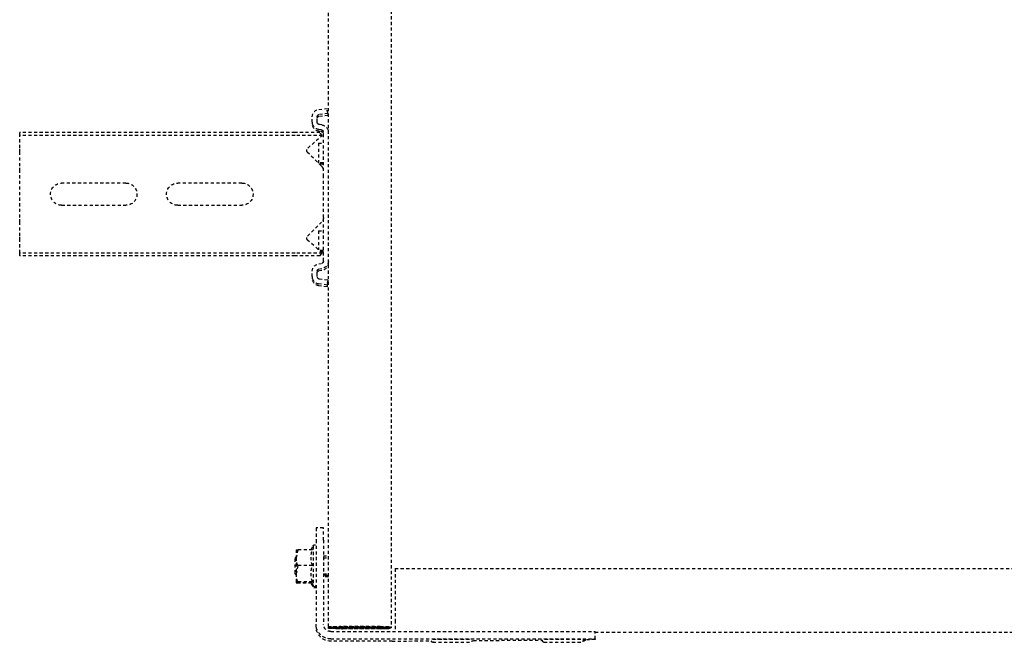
# Model space of a CAD drawing. Header units: centimetres. Extents: x 47725 to 65780, y 1899 to 12037.
# Tile 107 of 156: x 51603 to 51643, y 5363 to 5389. Entities that reach past the tile are written whole.
import ezdxf

# ---------------------------------------------------------------- set-up
doc = ezdxf.new("R2010")
doc.units = ezdxf.units.CM
doc.header["$LTSCALE"] = 0.02
doc.linetypes.add('DASHED2', pattern=[9.525, 6.35, -3.175])
doc.layers.add('CKDRZWI_', color=7, linetype='Continuous')

# ---------------------------------------------------------------- blocks, each defined once
blk = doc.blocks.new('A$7E8814B27261F1')
at = {"color": 7, "linetype": 'DASHED2', "ltscale": 10}
for p, q in [((3987.55, 4575), (3986.42, 4575)), ((3986.42, 4463.5), (3986.42, 4575)), ((3987.55, 4463.5), (3987.55, 4575)), ((3992.65, 4575), (3987.55, 4575)), ((3994.41, 4575), (3992.65, 4575)), ((4000.01, 4575), (3994.41, 4575)), ((4001.92, 4575), (4000.01, 4575)), ((4020.83, 4575), (4001.92, 4575)), ((4022.74, 4575), (4020.83, 4575)), ((4028.34, 4575), (4022.74, 4575)), ((4030.1, 4575), (4028.34, 4575)), ((4035.2, 4575), (4030.1, 4575)), ((4036.33, 4575), (4035.2, 4575)), ((4035.2, 4463.5), (4035.2, 4575)), ((4036.33, 4463.5), (4036.33, 4575)), ((4006.87, 4532), (4006.87, 4558)), ((4015.87, 4558), (4015.87, 4532)), ((4006.87, 4485), (4006.87, 4511)), ((4015.87, 4511), (4015.87, 4485)), ((3986.42, 4453.45), (3986.42, 4463.5)), ((3987.55, 4452.46), (3987.55, 4463.5)), ((4035.2, 4452.46), (4035.2, 4463.5)), ((4036.33, 4453.45), (4036.33, 4463.5)), ((4155.41, 4462.42), (4158.64, 4463)), ((4155.41, 4456.43), (4155.41, 4462.42)), ((4155.44, 4463), (4158.64, 4463)), ((4158.94, 4463.5), (4158.44, 4463)), ((4158.64, 4463), (4165.14, 4463)), ((4164.94, 4463.5), (4158.94, 4463.5)), ((4161.87, 4462.42), (4165.14, 4463)), ((4161.87, 4456.43), (4161.87, 4462.42)), ((4165.4, 4463.5), (4164.94, 4463.5)), ((4165.44, 4463), (4164.94, 4463.5)), ((4165.14, 4463), (4168.44, 4463)), ((4168.41, 4456.43), (4168.41, 4462.42)), ((4168.44, 4463), (4168.9, 4463)), ((4168.47, 4456.43), (4168.47, 4462.42)), ((4168.87, 4456.76), (4168.87, 4462.42)), ((4168.93, 4456.72), (4168.93, 4462.42)), ((3992.65, 4458.33), (3987.55, 4452.46)), ((4000.01, 4452.79), (3994.41, 4458.39)), ((4028.34, 4458.39), (4022.74, 4452.79)), ((4035.2, 4452.46), (4030.1, 4458.33)), ((3982.17, 4456.5), (3979.98, 4456.5)), ((3982.17, 4454.5), (3979.98, 4454.5)), ((3982.17, 4456.5), (3982.89, 4456.5)), ((3990.7, 4454), (3998.7, 4454)), ((3990.7, 4454), (3990.7, 4452)), ((3998.7, 4454), (3998.8, 4454)), ((3998.7, 4452), (3998.7, 4454)), ((4026.2, 4454), (4033.86, 4454)), ((4026.2, 4454), (4026.2, 4452)), ((4044.78, 4456.5), (4042.58, 4456.5)), ((4044.78, 4454.5), (4042.58, 4454.5)), ((4044.78, 4456.5), (4045.49, 4456.5)), ((4146.61, 4452), (4146.61, 4455)), ((4146.61, 4455), (4151.57, 4455)), ((4151.57, 4455), (4185.56, 4455)), ((4155.41, 4456.99), (4154.04, 4456.2)), ((4154.04, 4456.2), (4169.84, 4456.2)), ((4169.84, 4456.2), (4168.44, 4457.01)), ((4170.3, 4456.2), (4168.9, 4457.01)), ((4169.84, 4456.2), (4170.3, 4456.2)), ((4186.5, 4455), (4185.56, 4455)), ((4186.6, 4450), (711.34, 4450)), ((3977, 4453.87), (3976.59, 4450.5)), ((3978.58, 4450.26), (3976.59, 4450.5)), ((3978.99, 4453.62), (3978.58, 4450.26)), ((3978.58, 4450.26), (3979.29, 4450.26)), ((3979.7, 4453.62), (3979.29, 4450.26)), ((3983.29, 4452.63), (3983.17, 4453.62)), ((3985.27, 4452.88), (3985.15, 4453.87)), ((3985.99, 4452.88), (3985.87, 4453.87)), ((4001.92, 4452), (3986.26, 4452)), ((3987.55, 4452.46), (3986.42, 4453.45)), ((3999.17, 4452), (3999.17, 4453.63)), ((4004.23, 4452), (4001.92, 4452)), ((4018.52, 4452), (4004.23, 4452)), ((4020.83, 4452), (4018.52, 4452)), ((4038.49, 4452), (4020.83, 4452)), ((4034.2, 4452), (4034.2, 4453.61)), ((4034.67, 4452), (4034.67, 4453.07)), ((4036.33, 4453.45), (4035.2, 4452.46)), ((4039.61, 4453.87), (4039.49, 4452.88)), ((4041.59, 4453.62), (4041.47, 4452.63)), ((4042.31, 4453.62), (4042.19, 4452.63)), ((4046.18, 4450.26), (4045.77, 4453.62)), ((4046.18, 4450.26), (4048.17, 4450.5)), ((4046.18, 4450.26), (4046.9, 4450.26)), ((4046.9, 4450.26), (4048.88, 4450.5)), ((4048.17, 4450.5), (4047.75, 4453.87)), ((4048.17, 4450.5), (4048.88, 4450.5)), ((4048.88, 4450.5), (4048.47, 4453.87)), ((4151.57, 4452), (4146.61, 4452)), ((4151.57, 4452), (4185.56, 4452)), ((4157.94, 4452), (4157.94, 4450)), ((4158.7, 4452), (4158.7, 4450)), ((4165.17, 4452), (4165.17, 4450)), ((4165.64, 4452), (4165.64, 4450)), ((4165.94, 4450), (4165.94, 4452)), ((4166.4, 4450), (4166.4, 4452)), ((4186.6, 4450), (4186.85, 4450)), ((4187.07, 4450), (4186.85, 4450)), ((4187.32, 4450), (4187.07, 4450)), ((4186.85, 4448), (4186.6, 4448)), ((4186.91, 4448.79), (4186.98, 4446.06)), ((4186.97, 4444.21), (4186.91, 4446.91)), ((4187.07, 4448), (4187.32, 4448)), ((4187.37, 4446.91), (4187.44, 4444.21)), ((4187.44, 4446.06), (4187.38, 4448.79)), ((4188.56, 4449), (4188.56, 4346.97)), ((4191.56, 4449), (4191.56, 4346.97)), ((4192.5, 4430.63), (4192.5, 4449)), ((4186.56, 4429), (4186.56, 4445.5)), ((4186.58, 4445.5), (4186.58, 4429)), ((4186.97, 4444.21), (4186.58, 4444.21)), ((4187.03, 4445.5), (4187.03, 4429)), ((4187.05, 4429), (4187.05, 4445.5)), ((4187.44, 4444.21), (4187.05, 4444.21)), ((4186.93, 4426.81), (4186.59, 4426.81)), ((4186.6, 4426.5), (4186.62, 4426.5)), ((4186.62, 4426.5), (4186.62, 4424.5)), ((4186.93, 4426.81), (4186.97, 4428.8)), ((4186.94, 4425), (4186.93, 4426.81)), ((4186.98, 4426.99), (4186.94, 4425)), ((4187.4, 4426.81), (4187.06, 4426.81)), ((4187.08, 4426.5), (4187.07, 4426.5)), ((4187.08, 4424.5), (4187.08, 4426.5)), ((4187.44, 4428.8), (4187.4, 4426.81)), ((4187.4, 4426.81), (4187.41, 4425)), ((4187.41, 4425), (4187.45, 4426.99)), ((711.34, 4424.5), (4186.6, 4424.5)), ((4163.1, 4423), (4167.57, 4423)), ((4163.1, 4423), (4163.1, 327)), ((4167.57, 4423), (4184.06, 4423)), ((4184.06, 4423), (4188.56, 4423)), ((4186.62, 4424.5), (4186.6, 4424.5)), ((4186.94, 4425), (4186.62, 4425)), ((4186.62, 4424.5), (4187.07, 4424.5)), ((4187.07, 4424.5), (4187.08, 4424.5)), ((4187.41, 4425), (4187.08, 4425)), ((4192.48, 4424.17), (4192.36, 4408.3)), ((4192.23, 4391.24), (4192.03, 4363.21)), ((4191.91, 4346.98), (4191.9, 4345.5)), ((4191.61, 4341.97), (4188.61, 4341.97)), ((4188.85, 4341.97), (4188.85, 408.03)), ((4191.61, 4341.97), (4191.83, 4341.97))]:
    blk.add_line(p, q, dxfattribs=at)
for centre, radius, start, end in [((4011.37, 4558), 4.5, 0, 180), ((4011.37, 4532), 4.5, 180, 0), ((4011.37, 4511), 4.5, 0, 180), ((4011.37, 4485), 4.5, 180, 0), ((4159.72, 4462.47), 4.31, 172.9062, 180.6366), ((4158.53, 4453.07), 9.93, 70.3005, 89.3422), ((4165.02, 4452.88), 10.12, 70.4904, 89.3522), ((4172.72, 4462.47), 4.31, 172.9062, 180.6366), ((4164.12, 4462.46), 4.36, 359.401, 7.0562), ((4173.18, 4462.47), 4.31, 172.9062, 180.6366), ((3993.56, 4457.54), 1.2, 45, 139), ((4029.19, 4457.54), 1.2, 41, 135), ((4154.04, 4455.6), 0.6, 90, 270), ((4158.64, 4447.63), 9.37, 69.8159, 110.1841), ((4165.14, 4447.45), 9.56, 70.0132, 109.9868), ((4169.84, 4455.6), 0.6, 270, 90), ((4170.3, 4455.6), 0.6, 270, 90), ((4001.92, 4454.7), 2.7, 225, 270), ((4020.83, 4454.7), 2.7, 270, 315)]:
    blk.add_arc(centre, radius, start, end, dxfattribs=at)
for centre, major_axis, ratio, start_param, end_param in [((3979.98, 4453.5), (0, 3), 0.999962, 0, 1.448623), ((3979.98, 4453.5), (0, 1), 0.999962, 0, 1.448623), ((3980.7, 4453.5), (0, 1), 0.999962, 0, 1.448623), ((3982.17, 4453.5), (0, -3), 0.999962, 1.692969, 3.141593), ((3982.17, 4453.5), (0, -1), 0.999962, 1.692969, 3.141593), ((3982.89, 4453.5), (0, -3), 0.999962, 1.692969, 3.141593), ((4042.58, 4453.5), (0, 3), 0.999962, 0, 1.448623), ((4042.58, 4453.5), (0, 1), 0.999962, 0, 1.448623), ((4043.3, 4453.5), (0, 1), 0.999962, 0, 1.448623), ((4044.78, 4453.5), (0, -3), 0.999962, 1.692969, 3.141593), ((4044.78, 4453.5), (0, -1), 0.999962, 1.692969, 3.141593), ((4045.49, 4453.5), (0, -3), 0.999962, 1.692969, 3.141593), ((4185.56, 4449), (0, -6), 0.999962, 1.570796, 3.141593), ((4186.5, 4449), (0, 6), 0.999962, 4.712389, 6.283185), ((3986.26, 4453), (0, -3), 0.999962, 4.834562, 6.283185), ((3986.26, 4453), (0, -1), 0.999962, 4.834562, 6.283185), ((3986.98, 4453), (0, -1), 0.999962, 4.834562, 6.283185), ((4038.49, 4453), (0, 1), 0.999962, 3.141593, 4.590216), ((4038.49, 4453), (0, 3), 0.999962, 3.141593, 4.590216), ((4039.21, 4453), (0, 3), 0.999962, 3.141593, 4.590216), ((4185.56, 4449), (0, -3), 0.999962, 1.570796, 3.141593), ((4186.6, 4445.5), (0, -4.5), 0.008727, 3.141593, 4.712389), ((4186.85, 4430), (0, 20), 0.008727, 5.934119, 6.283185), ((4187.07, 4445.5), (0, -4.5), 0.008727, 3.141593, 4.712389), ((4187.32, 4430), (0, -20), 0.008727, 2.792527, 3.141593), ((4186.6, 4445.5), (0, 2.5), 0.008727, 0, 1.570796), ((4186.85, 4430), (0, -18), 0.008727, 2.792527, 3.141593), ((4186.94, 4436.5), (0, 10.5), 0.008727, 3.577925, 5.855196), ((4187.07, 4445.5), (0, 2.5), 0.008727, 0, 1.570796), ((4187.32, 4430), (0, 18), 0.008727, 5.934119, 6.283185), ((4187.41, 4436.5), (0, -10.5), 0.008727, 0.436332, 2.713603), ((4186.94, 4436.5), (0, -8.5), 0.008727, 0.436332, 2.704803), ((4187.41, 4436.5), (0, 8.5), 0.008727, 3.577925, 5.846396), ((4192.41, 4430.63), (0, -10), 0.008727, 0.868012, 1.570796), ((4186.6, 4429), (0, -4.5), 0.008727, 4.712389, 6.283185), ((4186.6, 4429), (0, 2.5), 0.008727, 1.570796, 3.141593), ((4187.07, 4429), (0, -4.5), 0.008727, 4.712389, 6.283185), ((4187.07, 4429), (0, 2.5), 0.008727, 1.570796, 3.141593), ((4192.94, 4399.8), (0, 7.9), 0.008727, 0, 3.141593), ((4192.94, 4399.8), (0, 7.9), 0.008727, 6.268069, 6.283185), ((4191.74, 4399.8), (0, 7.9), 0.008727, 1.436101, 3.141593), ((4192.94, 4354.8), (0, 7.9), 0.008727, 0, 3.141593), ((4192.94, 4354.8), (0, 7.9), 0.008727, 6.268069, 6.283185), ((4191.74, 4354.8), (0, 7.9), 0.008727, 1.436101, 3.141593), ((4188.61, 4346.97), (0, -5), 0.008727, 4.712389, 6.283185), ((4191.61, 4346.97), (0, 5), 0.008727, 1.570796, 3.141593), ((4191.83, 4351.97), (0, -10), 0.008727, 0, 0.868012)]:
    blk.add_ellipse(centre, major_axis=major_axis, ratio=ratio, start_param=start_param, end_param=end_param, dxfattribs=at)
for points, knots in [([(4168.41, 4456.43), (4168.41, 4456.6), (4168.42, 4456.75), (4168.43, 4456.95), (4168.43, 4457.01), (4168.44, 4457.01), (4168.44, 4457.01), (4168.44, 4457.01)], [0, 0, 0, 0, 0.25, 0.25, 0.5, 0.5, 0.5083284, 0.5083284, 0.5083284, 0.5083284]), ([(4192.96, 4407.38), (4192.95, 4407.54), (4192.93, 4407.69), (4192.95, 4407.76), (4192.9, 4407.92), (4192.84, 4408.03), (4192.74, 4408.16), (4192.57, 4408.27), (4192.35, 4408.31), (4192.14, 4408.28), (4191.97, 4408.19), (4191.87, 4408.08), (4191.8, 4407.98), (4191.77, 4407.89), (4191.75, 4407.83), (4191.74, 4407.78), (4191.73, 4407.72), (4191.72, 4407.52), (4191.7, 4406.7), (4191.68, 4404.59), (4191.67, 4402.45), (4191.67, 4401.2), (4191.67, 4400.84)], [0.4679523, 0.4679523, 0.4679523, 0.4679523, 0.5226093, 0.5419823, 0.5459281, 0.550613, 0.5569908, 0.5641798, 0.5719987, 0.5803439, 0.5868466, 0.5922879, 0.596927, 0.6007021, 0.6040085, 0.6081559, 0.6157521, 0.6380484, 0.7559458, 0.8577585, 0.9645625, 1, 1, 1, 1]), ([(4192.94, 4362.71), (4192.94, 4362.74), (4192.95, 4362.76), (4192.9, 4362.92), (4192.84, 4363.03), (4192.74, 4363.16), (4192.57, 4363.27), (4192.35, 4363.31), (4192.14, 4363.28), (4191.97, 4363.19), (4191.87, 4363.08), (4191.8, 4362.98), (4191.77, 4362.89), (4191.75, 4362.83), (4191.74, 4362.78), (4191.73, 4362.72), (4191.72, 4362.52), (4191.7, 4361.7), (4191.68, 4359.59), (4191.67, 4357.45), (4191.67, 4356.2), (4191.67, 4355.84)], [0.5226093, 0.5226093, 0.5226093, 0.5226093, 0.5419823, 0.5459281, 0.550613, 0.5569908, 0.5641798, 0.5719987, 0.5803439, 0.5868466, 0.5922879, 0.596927, 0.6007021, 0.6040085, 0.6081559, 0.6157521, 0.6380484, 0.7559458, 0.8577585, 0.9645625, 1, 1, 1, 1])]:
    blk.add_open_spline(points, degree=3, knots=knots, dxfattribs=at)
for points in [[(4192.28, 4391.3), (4192.38, 4391.24), (4192.49, 4391.49), (4192.58, 4392.05)], [(4192.28, 4346.3), (4192.38, 4346.24), (4192.49, 4346.49), (4192.58, 4347.05)]]:
    blk.add_open_spline(points, degree=3, dxfattribs=at)

msp = doc.modelspace()

# ---------------------------------------------------------------- block references
at = {"layer": 'CKDRZWI_', "xscale": -0.1, "yscale": 0.1, "zscale": 0.1, "rotation": 89.99999999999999}
msp.add_blockref('A$7E8814B27261F1', (52060.429, 5782.604), dxfattribs=at)

doc.saveas('drawing.dxf')
